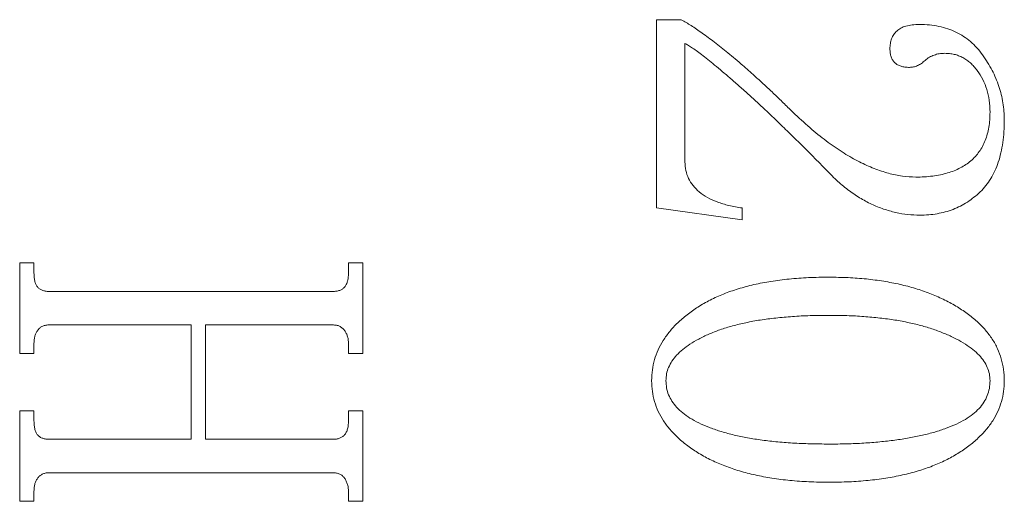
# Model space of a CAD drawing. Header units: millimetres. Extents: x 0 to 658, y -2 to 210.
# Tile 19 of 25: x 227.14 to 230.01, y 133.64 to 135.05. Entities that reach past the tile are written whole.
import ezdxf

# ---------------------------------------------------------------- set-up
doc = ezdxf.new("R2010")
doc.units = ezdxf.units.MM

msp = doc.modelspace()

# ---------------------------------------------------------------- linework, layer by layer
at = {"color": 7, "linetype": 'Continuous', "lineweight": 15}
for p, q in [((228.9997558, 135.04559327), (229.07202047, 135.04559327)), ((228.9997558, 134.49763287), (228.9997558, 135.04559327)), ((229.08308905, 134.97614939), (229.08308905, 134.63153172)), ((229.24975556, 134.46226049), (228.9997558, 134.49763287)), ((229.24975556, 134.49719924), (229.24975556, 134.46226049)), ((227.14419913, 134.33726061), (227.18586576, 134.33726061)), ((227.14419913, 134.07337147), (227.14419913, 134.33726061)), ((227.18586576, 134.33726061), (227.18586576, 134.30752981)), ((228.10253155, 134.33726061), (228.14419818, 134.33726061)), ((228.10253155, 134.31165296), (228.10253155, 134.33726061)), ((228.14419818, 134.33726061), (228.14419818, 134.07337147)), ((227.23208916, 134.25392735), (228.05630815, 134.25392735)), ((227.64419865, 134.15670473), (227.23122191, 134.15670473)), ((227.64419865, 133.82337171), (227.64419865, 134.15670473)), ((227.68586528, 134.15670473), (227.68586528, 133.82337171)), ((228.05630815, 134.15670473), (227.68586528, 134.15670473)), ((227.18586576, 134.10310227), (227.18586576, 134.07337147)), ((228.10253155, 134.07337147), (228.10253155, 134.09897912)), ((227.18586576, 134.07337147), (227.14419913, 134.07337147)), ((228.14419818, 134.07337147), (228.10253155, 134.07337147)), ((227.14419913, 133.90670497), (227.18586576, 133.90670497)), ((227.14419913, 133.64281583), (227.14419913, 133.90670497)), ((227.18586576, 133.90670497), (227.18586576, 133.87697417)), ((228.10253155, 133.90670497), (228.14419818, 133.90670497)), ((228.10253155, 133.88109732), (228.10253155, 133.90670497)), ((228.14419818, 133.90670497), (228.14419818, 133.64281583)), ((227.23122191, 133.82337171), (227.64419865, 133.82337171)), ((227.68586528, 133.82337171), (228.05630815, 133.82337171)), ((228.05630815, 133.72614909), (227.23208916, 133.72614909)), ((227.18586576, 133.67254663), (227.18586576, 133.64281583)), ((228.10253155, 133.64281583), (228.10253155, 133.66842348)), ((227.18586576, 133.64281583), (227.14419913, 133.64281583)), ((228.14419818, 133.64281583), (228.10253155, 133.64281583))]:
    msp.add_line(p, q, dxfattribs=at)
for points, knots in [([(229.07202075, 135.04559364), (229.08165491, 135.04008716), (229.10254789, 135.02814564), (229.13443066, 135.00570033), (229.17058677, 134.97942392), (229.20243406, 134.95368477), (229.23000361, 134.93096302), (229.25220316, 134.91207633), (229.27513711, 134.89158465), (229.29922024, 134.86995627), (229.32423136, 134.84693424), (229.34998434, 134.82240439), (229.37669828, 134.7965258), (229.3948002, 134.77881889), (229.404052, 134.76976898)], [0, 0, 0, 0, 0.0768902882, 0.1667468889, 0.2700590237, 0.3867558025, 0.4505162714, 0.517747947, 0.588797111, 0.6637210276, 0.7421543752, 0.8244509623, 0.910277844, 1, 1, 1, 1]), ([(229.68031068, 134.96095822), (229.6805473, 134.96619129), (229.68099762, 134.97615068), (229.68478335, 134.99028577), (229.69110374, 135.00261906), (229.70015282, 135.01324756), (229.71214117, 135.02197711), (229.72761346, 135.0275289), (229.74594941, 135.03136903), (229.75927852, 135.03158715), (229.76646519, 135.03170475)], [0, 0, 0, 0, 0.1231166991, 0.234311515, 0.3417746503, 0.446943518, 0.5604515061, 0.6867121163, 0.8310842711, 1, 1, 1, 1]), ([(229.76646519, 135.03170475), (229.77625017, 135.03151436), (229.79527301, 135.03114422), (229.82289638, 135.02654224), (229.84874744, 135.01970352), (229.87296708, 135.01023403), (229.89500708, 134.99731833), (229.91560515, 134.98218874), (229.93417132, 134.96390154), (229.95064899, 134.94317394), (229.96505436, 134.92089433), (229.97837865, 134.89835694), (229.98909091, 134.87508175), (229.99806744, 134.8516045), (230.00508852, 134.82774253), (230.01009977, 134.80350875), (230.01291359, 134.77880492), (230.01339957, 134.76225249), (230.01364401, 134.75392697)], [0, 0, 0, 0, 0.0706078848, 0.1372678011, 0.2016548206, 0.2635579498, 0.3244135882, 0.3856515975, 0.4477264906, 0.5120286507, 0.576517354, 0.6392528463, 0.7009638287, 0.7613239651, 0.8206806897, 0.8804225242, 0.9398550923, 1, 1, 1, 1]), ([(229.49194262, 134.61113183), (229.47843189, 134.62474782), (229.45213098, 134.6512536), (229.41355957, 134.68957855), (229.37703983, 134.72554556), (229.3423287, 134.75890546), (229.30956427, 134.78994507), (229.27883104, 134.81861245), (229.24991565, 134.84467467), (229.2230362, 134.86828463), (229.19824034, 134.88964693), (229.17547006, 134.90867983), (229.15493365, 134.92563614), (229.13650844, 134.94021286), (229.12018761, 134.95239233), (229.10605579, 134.96244614), (229.09406869, 134.97039433), (229.0864447, 134.97439015), (229.08308846, 134.97614919)], [0, 0, 0, 0, 0.10478993, 0.2039911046, 0.2970480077, 0.3848078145, 0.466993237, 0.5436104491, 0.6144017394, 0.6796457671, 0.7390552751, 0.7931957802, 0.8417715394, 0.8845430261, 0.9215325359, 0.9530013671, 0.9793102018, 1, 1, 1, 1]), ([(229.73760235, 134.90670475), (229.73309828, 134.90683441), (229.7246547, 134.90707748), (229.71289067, 134.90982746), (229.70269744, 134.91375495), (229.69438891, 134.91985138), (229.68777617, 134.92766511), (229.68370943, 134.93746492), (229.68060458, 134.94861682), (229.68041295, 134.95666351), (229.68031068, 134.96095822)], [0, 0, 0, 0, 0.1491235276, 0.2795555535, 0.3990136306, 0.5089535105, 0.618051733, 0.7340599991, 0.8580614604, 1, 1, 1, 1]), ([(229.84046693, 134.94772037), (229.83493822, 134.94750123), (229.82423814, 134.94707711), (229.8090209, 134.94290396), (229.7949182, 134.93678608), (229.78333965, 134.9273247), (229.77252996, 134.91801975), (229.76086276, 134.91184386), (229.74933998, 134.9074532), (229.74147403, 134.90695163), (229.73760235, 134.90670475)], [0, 0, 0, 0, 0.146074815, 0.2827085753, 0.4155963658, 0.5497216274, 0.676602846, 0.7923629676, 0.8977993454, 1, 1, 1, 1]), ([(229.97197735, 134.77649641), (229.97153662, 134.78796375), (229.97068268, 134.81018211), (229.96354666, 134.8422322), (229.95182053, 134.87160664), (229.93811933, 134.89361521), (229.92545212, 134.90931201), (229.91519797, 134.91956734), (229.90437194, 134.92838221), (229.89265503, 134.93530742), (229.88058416, 134.94103939), (229.86773843, 134.94504346), (229.85427843, 134.94710972), (229.84510266, 134.94751541), (229.84046693, 134.94772037)], [0, 0, 0, 0, 0.1433111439, 0.2776703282, 0.4083942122, 0.5372063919, 0.6002343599, 0.6603774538, 0.7183156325, 0.7743355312, 0.83020176, 0.8851518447, 0.9419770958, 1, 1, 1, 1]), ([(229.404052, 134.76976898), (229.4202302, 134.754962), (229.45133724, 134.7264915), (229.49891875, 134.68854849), (229.54509999, 134.65693777), (229.58983999, 134.63140079), (229.63326182, 134.61189826), (229.67516563, 134.59786036), (229.71575216, 134.58905021), (229.74240892, 134.58784671), (229.75539748, 134.5872603)], [0, 0, 0, 0, 0.1624679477, 0.3123892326, 0.4504981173, 0.5767475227, 0.6935910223, 0.8025765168, 0.9038049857, 1, 1, 1, 1]), ([(229.75539748, 134.5872603), (229.76394135, 134.58733059), (229.78048697, 134.58746669), (229.80452901, 134.59007741), (229.82706134, 134.59354421), (229.84799189, 134.59887373), (229.86750271, 134.60523166), (229.88526268, 134.61353401), (229.90155968, 134.62318635), (229.91636752, 134.63419838), (229.9295255, 134.64687047), (229.9407685, 134.66114632), (229.95080364, 134.67660984), (229.95844854, 134.69388892), (229.96460887, 134.71248838), (229.96885233, 134.73250365), (229.97153434, 134.75399873), (229.97182619, 134.76882004), (229.97197735, 134.77649641)], [0, 0, 0, 0, 0.0779475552, 0.1509493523, 0.2205381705, 0.2858837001, 0.3479047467, 0.407586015, 0.4644382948, 0.5205688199, 0.5756761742, 0.6306448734, 0.6861543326, 0.743484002, 0.8025815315, 0.8647535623, 0.9299521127, 1, 1, 1, 1]), ([(230.01364401, 134.75392697), (230.01344001, 134.74249116), (230.01304402, 134.72029383), (230.00987582, 134.68811415), (230.00414056, 134.65832964), (229.99677226, 134.630736), (229.98658825, 134.60568491), (229.97480849, 134.58261723), (229.96026919, 134.56209367), (229.94381239, 134.54378026), (229.92540614, 134.52813647), (229.90629344, 134.51396041), (229.8858287, 134.50233767), (229.86436433, 134.49261897), (229.84171737, 134.4852595), (229.81793106, 134.48014467), (229.79311152, 134.47672781), (229.77617013, 134.47634431), (229.76755026, 134.47614919)], [0, 0, 0, 0, 0.0815418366, 0.1582756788, 0.2302056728, 0.2976610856, 0.3615510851, 0.4226937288, 0.4819400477, 0.5403723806, 0.5977779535, 0.6539062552, 0.709825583, 0.7652382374, 0.8216785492, 0.8792507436, 0.9385621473, 1, 1, 1, 1]), ([(229.08308846, 134.63153114), (229.08355824, 134.62307414), (229.08447898, 134.60649901), (229.09271874, 134.58284791), (229.10611347, 134.56154686), (229.12478513, 134.54266958), (229.14865517, 134.52650532), (229.17782343, 134.51367598), (229.21195261, 134.50347272), (229.23667204, 134.49937063), (229.24975512, 134.49719954)], [0, 0, 0, 0, 0.1075806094, 0.210850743, 0.3152844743, 0.4261837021, 0.54695673, 0.6807154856, 0.8310144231, 1, 1, 1, 1]), ([(229.76755026, 134.47614919), (229.75580555, 134.47651463), (229.73208899, 134.47725257), (229.69666315, 134.48365947), (229.66124037, 134.49368803), (229.62592552, 134.50780976), (229.59110585, 134.52665331), (229.55681334, 134.55007581), (229.52334958, 134.57835643), (229.50260032, 134.60000976), (229.49194262, 134.61113183)], [0, 0, 0, 0, 0.1113884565, 0.2249309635, 0.3405446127, 0.4603800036, 0.5850858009, 0.7155218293, 0.8538799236, 1, 1, 1, 1]), ([(227.18586623, 134.3075294), (227.18595405, 134.30296334), (227.18611697, 134.29449263), (227.18820529, 134.28280083), (227.19185626, 134.27325882), (227.19694203, 134.26565071), (227.20384752, 134.26024714), (227.2120793, 134.25666291), (227.22159489, 134.25409926), (227.22845369, 134.25398666), (227.23209019, 134.25392697)], [0, 0, 0, 0, 0.1672620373, 0.3102952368, 0.4329173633, 0.5395903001, 0.6414748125, 0.7494582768, 0.8671641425, 1, 1, 1, 1]), ([(228.05630894, 134.25392697), (228.05993866, 134.25409623), (228.06685034, 134.25441853), (228.07647642, 134.25673351), (228.08468222, 134.26075579), (228.09147305, 134.26656029), (228.09658848, 134.27463939), (228.1002368, 134.28491073), (228.10226516, 134.29754041), (228.10243944, 134.30672638), (228.1025329, 134.31165266)], [0, 0, 0, 0, 0.1275338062, 0.2428491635, 0.345184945, 0.4461214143, 0.5526055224, 0.6772943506, 0.8269382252, 1, 1, 1, 1]), ([(228.98586623, 133.99416134), (228.98628467, 134.00461165), (228.98711188, 134.02527099), (228.99368139, 134.05551046), (229.0041117, 134.08461262), (229.01931546, 134.11214818), (229.03847079, 134.13854621), (229.06189157, 134.16349337), (229.08947472, 134.187245), (229.12115785, 134.20947889), (229.15665105, 134.22988913), (229.19598403, 134.24738658), (229.23867684, 134.26232801), (229.28480509, 134.27467673), (229.33442005, 134.28416212), (229.3874901, 134.29070649), (229.44398514, 134.2949667), (229.48281987, 134.2953807), (229.50279332, 134.29559364)], [0, 0, 0, 0, 0.0473331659, 0.0935735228, 0.1396309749, 0.187025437, 0.2356284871, 0.2871368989, 0.3417685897, 0.4003586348, 0.4623436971, 0.527068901, 0.5952061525, 0.6671925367, 0.7433361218, 0.8239900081, 0.9094746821, 1, 1, 1, 1]), ([(229.50279332, 134.29559364), (229.52139003, 134.29534638), (229.55775807, 134.29486283), (229.6109599, 134.29101364), (229.66141895, 134.28416152), (229.70921, 134.27535013), (229.75407938, 134.26319633), (229.7963638, 134.24909899), (229.83579717, 134.23181945), (229.87224843, 134.21225436), (229.90531675, 134.19073981), (229.9340461, 134.16722876), (229.95877361, 134.1424073), (229.97883677, 134.11583183), (229.99466339, 134.0877209), (230.00538004, 134.05783463), (230.01252641, 134.02654297), (230.01326813, 134.00505209), (230.01364401, 133.99416134)], [0, 0, 0, 0, 0.0850839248, 0.1663915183, 0.2438603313, 0.3179900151, 0.3885592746, 0.4563826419, 0.5217467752, 0.5852751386, 0.6454945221, 0.7019430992, 0.7548371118, 0.8054103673, 0.8538562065, 0.9018145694, 0.9502434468, 1, 1, 1, 1]), ([(229.50279332, 134.18448252), (229.48448885, 134.18432429), (229.44894544, 134.18401703), (229.39718211, 134.18140714), (229.34862201, 134.17703861), (229.30315865, 134.17142655), (229.26098172, 134.16345986), (229.2217536, 134.15436326), (229.18576724, 134.14302857), (229.1529429, 134.13035936), (229.12380471, 134.11624961), (229.09809179, 134.10174413), (229.07671773, 134.08570783), (229.05879691, 134.06929399), (229.04490947, 134.0517957), (229.03480949, 134.0334461), (229.02867037, 134.01407899), (229.02791122, 134.00078595), (229.0275329, 133.99416134)], [0, 0, 0, 0, 0.0994786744, 0.1931665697, 0.2815818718, 0.3644324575, 0.4420050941, 0.5147628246, 0.5831523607, 0.6468883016, 0.7057948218, 0.7589976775, 0.8070405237, 0.8507081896, 0.8907416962, 0.9278602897, 0.9640490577, 1, 1, 1, 1]), ([(229.97197735, 133.99416134), (229.97161657, 134.00079066), (229.97089147, 134.01411476), (229.96445797, 134.03346281), (229.9541516, 134.05179965), (229.94003554, 134.06936075), (229.92165207, 134.08576187), (229.89964942, 134.10173202), (229.87330493, 134.11624592), (229.84357146, 134.13031254), (229.81038818, 134.14295609), (229.77441702, 134.1543108), (229.7356299, 134.1634189), (229.69432672, 134.17139916), (229.65023709, 134.17700583), (229.60348867, 134.18140729), (229.55403802, 134.1840072), (229.52015744, 134.18432146), (229.50279332, 134.18448252)], [0, 0, 0, 0, 0.0363990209, 0.0731575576, 0.1109301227, 0.1517100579, 0.1965058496, 0.2461102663, 0.3010119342, 0.3617307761, 0.4270032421, 0.4962451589, 0.5691356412, 0.6461101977, 0.7276253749, 0.813575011, 0.9044553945, 1, 1, 1, 1]), ([(227.23122214, 134.15670475), (227.2276577, 134.15657107), (227.2208363, 134.15631524), (227.21127233, 134.1534673), (227.2032107, 134.14857969), (227.19681295, 134.14181524), (227.19187971, 134.13380048), (227.18832513, 134.12453359), (227.18616392, 134.11419818), (227.18596744, 134.10687471), (227.18586623, 134.10310232)], [0, 0, 0, 0, 0.1340705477, 0.2565760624, 0.3716309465, 0.4854184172, 0.6042257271, 0.7242474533, 0.8579569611, 1, 1, 1, 1]), ([(228.1025329, 134.09897905), (228.10243266, 134.10303946), (228.10223951, 134.11086277), (228.10008099, 134.12201632), (228.096336, 134.1319906), (228.09122949, 134.14070736), (228.08456079, 134.14780268), (228.07661879, 134.15334634), (228.06681149, 134.15603846), (228.05993804, 134.15647451), (228.05630894, 134.15670475)], [0, 0, 0, 0, 0.1456235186, 0.280576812, 0.4054884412, 0.526618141, 0.6405181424, 0.7528684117, 0.8695176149, 1, 1, 1, 1]), ([(229.50279332, 133.69837141), (229.48325454, 133.69860347), (229.44522112, 133.69905518), (229.38974236, 133.70307208), (229.33744921, 133.70932174), (229.28844086, 133.71883359), (229.24248662, 133.73026287), (229.19986113, 133.74500674), (229.16014613, 133.7616456), (229.1242222, 133.78153111), (229.09182544, 133.8029917), (229.06378238, 133.8263722), (229.03945403, 133.85057993), (229.02006523, 133.87673947), (229.00444441, 133.90400024), (228.99397019, 133.93296096), (228.98702914, 133.96309061), (228.98625758, 133.98370542), (228.98586623, 133.99416134)], [0, 0, 0, 0, 0.0890963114, 0.1734313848, 0.2535521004, 0.3291240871, 0.4009774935, 0.4693124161, 0.5346369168, 0.5970900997, 0.6562903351, 0.711582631, 0.7633724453, 0.8123963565, 0.8596603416, 0.9061113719, 0.9523792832, 1, 1, 1, 1]), ([(229.0275329, 133.99416134), (229.02789994, 133.98710324), (229.02862822, 133.97309835), (229.03476115, 133.95279425), (229.0447829, 133.93379419), (229.05869069, 133.91603856), (229.07662077, 133.89978186), (229.09816594, 133.8844678), (229.12368734, 133.87046387), (229.153032, 133.85783075), (229.18580542, 133.84636082), (229.22186657, 133.83650763), (229.26097002, 133.82800654), (229.30324591, 133.82146686), (229.34862043, 133.81601216), (229.3971942, 133.81212793), (229.44895583, 133.81006567), (229.48449011, 133.80968078), (229.50279332, 133.80948252)], [0, 0, 0, 0, 0.0382874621, 0.0759710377, 0.1141190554, 0.1544499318, 0.1978363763, 0.2451697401, 0.29777386, 0.355678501, 0.4185752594, 0.48627654, 0.5586630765, 0.6358778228, 0.7186062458, 0.8069283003, 0.900551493, 1, 1, 1, 1]), ([(230.01364401, 133.99416134), (230.01322618, 133.98371186), (230.01240299, 133.96312497), (230.00585281, 133.93291664), (229.99518847, 133.90412278), (229.98016135, 133.87673228), (229.96114396, 133.85067362), (229.93749671, 133.82629005), (229.90988296, 133.80307319), (229.8781418, 133.78150986), (229.84289365, 133.76171337), (229.80389547, 133.74490327), (229.761796, 133.73028114), (229.71621645, 133.71879687), (229.66755558, 133.7093483), (229.61555813, 133.7030531), (229.56029306, 133.69905328), (229.522332, 133.69860312), (229.50279332, 133.69837141)], [0, 0, 0, 0, 0.0479777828, 0.0945226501, 0.141321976, 0.1886191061, 0.2376153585, 0.2890997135, 0.3442965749, 0.4031153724, 0.4651643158, 0.5297587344, 0.5979773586, 0.6697257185, 0.7455379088, 0.8255997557, 0.9102356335, 1, 1, 1, 1]), ([(229.50279332, 133.80948252), (229.52015654, 133.80958741), (229.5540294, 133.80979201), (229.6034689, 133.8119608), (229.65021471, 133.8156908), (229.69425764, 133.82052304), (229.73557991, 133.827103), (229.77429317, 133.83479439), (229.81032117, 133.84407942), (229.84351281, 133.85479308), (229.87337572, 133.86704146), (229.89967498, 133.8805323), (229.9218024, 133.89583546), (229.94021177, 133.91231007), (229.95441525, 133.93062922), (229.96455587, 133.95048608), (229.97095428, 133.97185263), (229.97163363, 133.98666634), (229.97197735, 133.99416134)], [0, 0, 0, 0, 0.0950528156, 0.1854327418, 0.2708433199, 0.3517502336, 0.4279266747, 0.4998459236, 0.5677554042, 0.63150026, 0.6906297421, 0.7443035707, 0.7929692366, 0.8375371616, 0.8790440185, 0.9190716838, 0.9590542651, 1, 1, 1, 1]), ([(227.18586623, 133.87697384), (227.18594467, 133.87240393), (227.18609018, 133.86392608), (227.18828456, 133.85230533), (227.19158551, 133.84264877), (227.19673375, 133.83517799), (227.20338414, 133.82968775), (227.21148704, 133.82606734), (227.22087473, 133.82356811), (227.22765912, 133.82343914), (227.23122214, 133.82337141)], [0, 0, 0, 0, 0.1686208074, 0.3128159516, 0.4354764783, 0.5430159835, 0.6436543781, 0.75009157, 0.8687536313, 1, 1, 1, 1]), ([(228.05630894, 133.82337141), (228.0599411, 133.8235319), (228.06678724, 133.8238344), (228.07631597, 133.82622382), (228.08447984, 133.83018779), (228.09123399, 133.83606798), (228.09663654, 133.84400364), (228.10021555, 133.85436964), (228.10227191, 133.86698026), (228.1024418, 133.87616922), (228.1025329, 133.88109711)], [0, 0, 0, 0, 0.12766756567, 0.24063632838, 0.34307944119, 0.44412177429, 0.55213628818, 0.6769558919, 0.82675671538, 1, 1, 1, 1]), ([(227.23209019, 133.72614919), (227.2284516, 133.7260246), (227.22155435, 133.72578843), (227.21187422, 133.72286516), (227.20367465, 133.71802794), (227.19700511, 133.71134059), (227.19215961, 133.70318609), (227.1882532, 133.69403726), (227.18618556, 133.68363351), (227.1859748, 133.67631606), (227.18586623, 133.67254676)], [0, 0, 0, 0, 0.13570530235, 0.25724050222, 0.37370115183, 0.48848419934, 0.60635048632, 0.72643157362, 0.85908202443, 1, 1, 1, 1]), ([(228.1025329, 133.6684235), (228.10243096, 133.6724829), (228.10223454, 133.68030426), (228.10009864, 133.69147124), (228.09628912, 133.70136511), (228.09147873, 133.71021354), (228.08476218, 133.71723477), (228.0767857, 133.72284721), (228.06687164, 133.72544996), (228.05993493, 133.72590916), (228.05630894, 133.72614919)], [0, 0, 0, 0, 0.1454529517, 0.2802481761, 0.405013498, 0.5246875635, 0.6384541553, 0.7506728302, 0.8696704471, 1, 1, 1, 1])]:
    msp.add_open_spline(points, degree=3, knots=knots, dxfattribs=at)

doc.saveas('drawing.dxf')
